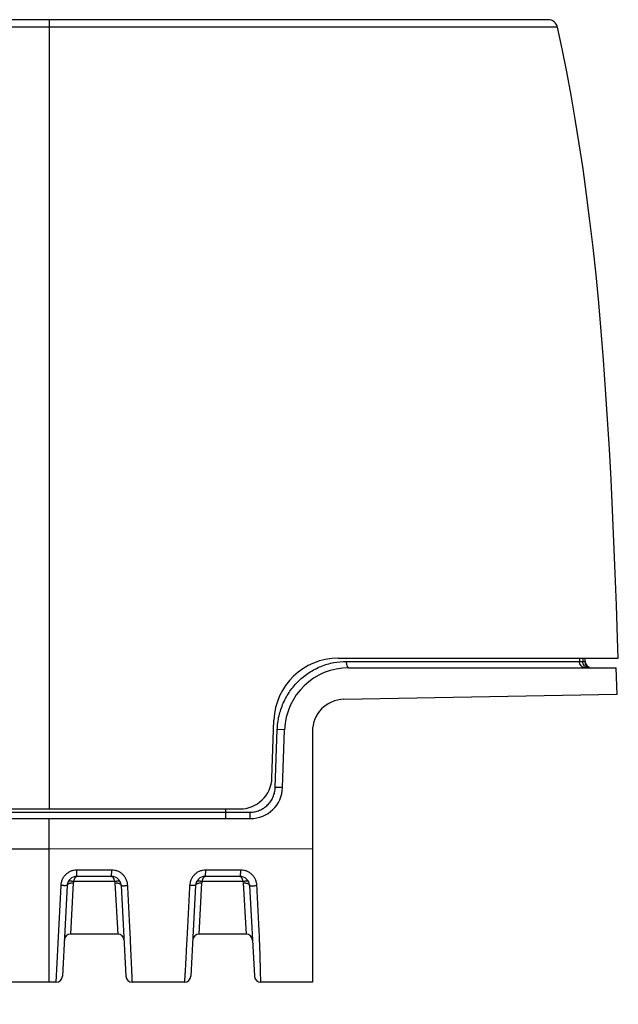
# Model space of a CAD drawing. Header units: millimetres. Extents: x 2556 to 2984, y -1556 to -1254.
# Tile 9 of 53: x 2735 to 2754, y -1467 to -1436. Entities that reach past the tile are written whole.
import ezdxf
from ezdxf import colors
from ezdxf.entities.mleader import LeaderData, LeaderLine
from ezdxf.math import Vec2, Vec3

# ---------------------------------------------------------------- set-up
doc = ezdxf.new("R2010")
doc.units = ezdxf.units.MM
doc.layers.add('06___PRT_ALL_SURFS', color=7, linetype='Continuous')
doc.styles.get("Standard").update_dxf_attribs({"font": 'AcadEref.ttf'})

msp = doc.modelspace()

# ---------------------------------------------------------------- linework, layer by layer
at = {"color": 7, "linetype": 'Continuous'}
for p, q in [((2751.603, -1435.948), (2666.517, -1435.948)), ((2736.06, -1435.948), (2736.06, -1460.13)), ((2751.896, -1436.183), (2666.224, -1436.183)), ((2736.756, -1436.183), (2736.06, -1436.183)), ((2747.68, -1436.184), (2744.945, -1436.184)), ((2747.852, -1436.184), (2747.68, -1436.184)), ((2749.977, -1436.183), (2749.199, -1436.183)), ((2750.211, -1436.183), (2749.977, -1436.183)), ((2750.627, -1436.183), (2750.211, -1436.183)), ((2751.808, -1436.183), (2751.031, -1436.183)), ((2751.896, -1436.183), (2751.895, -1436.183)), ((2745.06, -1455.848), (2753.79, -1455.848)), ((2745.324, -1455.948), (2752.76, -1455.948)), ((2752.578, -1455.848), (2752.578, -1455.948)), ((2752.684, -1455.848), (2752.684, -1455.948)), ((2752.743, -1455.848), (2752.743, -1455.948)), ((2752.76, -1455.948), (2752.76, -1455.848)), ((2745.392, -1456.148), (2753.725, -1456.148)), ((2753.751, -1456.982), (2745.243, -1457.131)), ((2742.998, -1459.583), (2743.061, -1457.778)), ((2743.102, -1459.876), (2743.164, -1458.071)), ((2743.393, -1458.078), (2743.164, -1458.071)), ((2743.33, -1459.883), (2743.393, -1458.078)), ((2744.26, -1458.13), (2744.26, -1465.948)), ((2743.33, -1459.883), (2743.102, -1459.876)), ((2675.804, -1460.648), (2742.317, -1460.648)), ((2713.56, -1460.548), (2741.999, -1460.548)), ((2741.56, -1460.848), (2741.56, -1460.548)), ((2675.79, -1460.848), (2742.33, -1460.848)), ((2736.06, -1465.948), (2736.06, -1460.848)), ((2736.06, -1461.795), (2682.06, -1461.795)), ((2744.26, -1461.793), (2736.06, -1461.795)), ((2736.918, -1462.648), (2736.918, -1462.451)), ((2738.005, -1462.451), (2736.918, -1462.451)), ((2738.003, -1462.648), (2738.005, -1462.451)), ((2742.028, -1462.451), (2740.935, -1462.451)), ((2736.729, -1464.448), (2736.818, -1462.849)), ((2736.829, -1462.811), (2736.818, -1462.849)), ((2738.092, -1462.811), (2736.829, -1462.811)), ((2738.003, -1462.648), (2736.918, -1462.648)), ((2738.092, -1462.811), (2738.102, -1462.849)), ((2738.102, -1462.849), (2738.192, -1464.448)), ((2740.729, -1464.448), (2740.818, -1462.849)), ((2740.829, -1462.811), (2740.818, -1462.849)), ((2742.092, -1462.811), (2740.829, -1462.811)), ((2742.003, -1462.648), (2740.918, -1462.648)), ((2742.092, -1462.811), (2742.102, -1462.849)), ((2742.102, -1462.849), (2742.192, -1464.448)), ((2736.419, -1462.934), (2736.27, -1465.948)), ((2736.618, -1462.932), (2736.47, -1465.758)), ((2738.302, -1462.932), (2738.45, -1465.758)), ((2740.618, -1462.932), (2740.47, -1465.758)), ((2742.302, -1462.932), (2742.45, -1465.758)), ((2738.192, -1464.448), (2736.729, -1464.448)), ((2742.192, -1464.448), (2740.729, -1464.448)), ((2736.27, -1465.948), (2726.65, -1465.948)), ((2740.27, -1465.948), (2738.65, -1465.948)), ((2744.26, -1465.948), (2742.65, -1465.948))]:
    msp.add_line(p, q, dxfattribs=at)
for points in [[(2744.945, -1436.184), (2741.495, -1436.183), (2737.669, -1436.183)], [(2748.27, -1436.184), (2748.187, -1436.184), (2748.104, -1436.184), (2748.021, -1436.184), (2747.937, -1436.184), (2747.852, -1436.184)], [(2749.199, -1436.183), (2749.126, -1436.183), (2749.052, -1436.183), (2748.27, -1436.184)], [(2751.031, -1436.183), (2750.954, -1436.183), (2750.874, -1436.183), (2750.792, -1436.183), (2750.71, -1436.183), (2750.627, -1436.183)], [(2751.852, -1436.183), (2751.832, -1436.183), (2751.808, -1436.183)], [(2751.895, -1436.183), (2751.881, -1436.183), (2751.868, -1436.183)]]:
    msp.add_lwpolyline(points, dxfattribs=at)
for centre, radius, start, end in [((2751.603, -1436.248), 0.3, 12.3821, 90), ((2745.06, -1457.848), 2, 90, 178), ((2752.943, -1455.948), 0.2, 179.9736, 250.4966), ((2752.96, -1455.948), 0.2, 180, 259.0909), ((2745.392, -1458.148), 2, 90, 178), ((2752.943, -1455.948), 0.199, 250.5273, 269.9997), ((2745.26, -1458.13), 1, 91, 180), ((2741.999, -1459.548), 1, 270, 358), ((2742.33, -1459.848), 1, 270, 358), ((2736.918, -1462.948), 0.3, 90, 177), ((2736.681, -1462.827), 0.0342, 151.3911, 152.9639), ((2738.003, -1462.948), 0.3, 3, 90), ((2738.239, -1462.827), 0.0341, 27.0347, 28.0954), ((2740.918, -1462.948), 0.3, 90, 177), ((2740.681, -1462.827), 0.0342, 151.4552, 152.9639), ((2742.003, -1462.948), 0.3, 3, 90), ((2736.729, -1464.648), 0.2, 90, 177.0001), ((2738.192, -1464.648), 0.2, 2.9999, 90), ((2740.729, -1464.648), 0.2, 90, 177.0001), ((2742.192, -1464.648), 0.2, 2.9999, 90), ((2736.27, -1465.748), 0.2, 270, 357), ((2738.65, -1465.748), 0.2, 183, 270), ((2740.27, -1465.748), 0.2, 270, 357), ((2742.65, -1465.748), 0.2, 183, 270)]:
    msp.add_arc(centre, radius, start, end, dxfattribs=at)
for points, knots in [([(2743.164, -1458.071), (2743.169, -1457.929), (2743.206, -1457.646), (2743.34, -1457.24), (2743.549, -1456.869), (2743.824, -1456.545), (2744.153, -1456.282), (2744.523, -1456.09), (2744.918, -1455.974), (2745.189, -1455.948), (2745.324, -1455.948)], [0, 0, 0, 0, 0.127278, 0.254421, 0.381259, 0.507536, 0.6329, 0.756954, 0.879366, 1, 1, 1, 1]), ([(2745.392, -1456.148), (2745.389, -1456.148), (2745.385, -1456.147), (2745.378, -1456.144), (2745.371, -1456.139), (2745.363, -1456.129), (2745.353, -1456.113), (2745.343, -1456.088), (2745.334, -1456.058), (2745.328, -1456.023), (2745.325, -1455.986), (2745.324, -1455.961), (2745.324, -1455.948)], [0, 0, 0, 0, 0.030086, 0.062286, 0.098244, 0.139058, 0.237121, 0.357698, 0.498648, 0.656097, 0.825077, 1, 1, 1, 1]), ([(2752.776, -1456.148), (2752.751, -1456.148), (2752.698, -1456.137), (2752.632, -1456.093), (2752.588, -1456.026), (2752.578, -1455.974), (2752.578, -1455.948)], [0, 0, 0, 0, 0.24914, 0.498786, 0.749142, 1, 1, 1, 1]), ([(2752.872, -1456.148), (2752.86, -1456.148), (2752.835, -1456.145), (2752.799, -1456.134), (2752.767, -1456.115), (2752.728, -1456.081), (2752.694, -1456.026), (2752.684, -1455.974), (2752.684, -1455.948)], [0, 0, 0, 0, 0.121428, 0.243449, 0.366576, 0.491126, 0.743502, 1, 1, 1, 1]), ([(2742.317, -1460.648), (2742.367, -1460.648), (2742.469, -1460.638), (2742.615, -1460.593), (2742.75, -1460.521), (2742.868, -1460.425), (2742.966, -1460.307), (2743.04, -1460.173), (2743.087, -1460.028), (2743.1, -1459.926), (2743.102, -1459.876)], [0, 0, 0, 0, 0.124961, 0.249823, 0.374639, 0.499478, 0.624412, 0.749483, 0.874692, 1, 1, 1, 1]), ([(2742.33, -1460.848), (2742.33, -1460.848), (2742.329, -1460.846), (2742.327, -1460.843), (2742.326, -1460.839), (2742.324, -1460.829), (2742.322, -1460.812), (2742.32, -1460.787), (2742.319, -1460.757), (2742.318, -1460.723), (2742.317, -1460.686), (2742.317, -1460.661), (2742.317, -1460.648)], [0, 0, 0, 0, 0.00817, 0.023893, 0.048411, 0.081803, 0.174231, 0.298043, 0.448627, 0.620274, 0.806428, 1, 1, 1, 1]), ([(2736.918, -1462.451), (2736.886, -1462.451), (2736.822, -1462.457), (2736.73, -1462.485), (2736.645, -1462.53), (2736.57, -1462.59), (2736.508, -1462.664), (2736.46, -1462.748), (2736.429, -1462.839), (2736.42, -1462.902), (2736.419, -1462.934)], [0, 0, 0, 0, 0.125048, 0.250093, 0.375138, 0.500176, 0.625198, 0.750188, 0.875127, 1, 1, 1, 1]), ([(2738.506, -1462.934), (2738.505, -1462.902), (2738.496, -1462.839), (2738.464, -1462.747), (2738.417, -1462.663), (2738.355, -1462.59), (2738.279, -1462.529), (2738.194, -1462.485), (2738.102, -1462.457), (2738.037, -1462.451), (2738.005, -1462.451)], [0, 0, 0, 0, 0.124878, 0.249807, 0.374782, 0.499789, 0.62482, 0.749867, 0.874925, 1, 1, 1, 1]), ([(2740.935, -1462.451), (2740.903, -1462.451), (2740.839, -1462.457), (2740.747, -1462.484), (2740.661, -1462.529), (2740.585, -1462.589), (2740.522, -1462.663), (2740.475, -1462.747), (2740.443, -1462.838), (2740.434, -1462.902), (2740.432, -1462.934)], [0, 0, 0, 0, 0.124736, 0.249559, 0.374491, 0.499529, 0.624653, 0.749818, 0.874957, 1, 1, 1, 1]), ([(2740.918, -1462.648), (2740.918, -1462.648), (2740.92, -1462.646), (2740.922, -1462.641), (2740.925, -1462.631), (2740.928, -1462.613), (2740.93, -1462.588), (2740.932, -1462.559), (2740.934, -1462.525), (2740.935, -1462.489), (2740.935, -1462.463), (2740.935, -1462.451)], [0, 0, 0, 0, 0.009629, 0.026057, 0.084338, 0.176559, 0.299835, 0.449743, 0.620752, 0.806478, 1, 1, 1, 1]), ([(2742.003, -1462.648), (2742.005, -1462.648), (2742.008, -1462.644), (2742.01, -1462.639), (2742.013, -1462.632), (2742.015, -1462.624), (2742.018, -1462.61), (2742.021, -1462.588), (2742.024, -1462.559), (2742.027, -1462.512), (2742.028, -1462.476), (2742.028, -1462.451)], [0, 0, 0, 0, 0.03083, 0.05695, 0.091184, 0.133557, 0.183855, 0.306623, 0.455377, 0.624773, 1, 1, 1, 1]), ([(2742.532, -1462.934), (2742.53, -1462.902), (2742.521, -1462.838), (2742.489, -1462.746), (2742.441, -1462.662), (2742.378, -1462.589), (2742.302, -1462.529), (2742.217, -1462.484), (2742.124, -1462.457), (2742.06, -1462.451), (2742.028, -1462.451)], [0, 0, 0, 0, 0.125463, 0.250763, 0.3759, 0.500881, 0.62573, 0.750492, 0.875223, 1, 1, 1, 1]), ([(2736.618, -1462.932), (2736.619, -1462.926), (2736.622, -1462.913), (2736.635, -1462.896), (2736.654, -1462.881), (2736.679, -1462.869), (2736.709, -1462.859), (2736.756, -1462.85), (2736.793, -1462.848), (2736.818, -1462.849)], [0, 0, 0, 0, 0.078679, 0.166703, 0.269833, 0.389938, 0.526165, 0.675912, 1, 1, 1, 1]), ([(2736.651, -1462.811), (2736.653, -1462.806), (2736.66, -1462.798), (2736.675, -1462.791), (2736.694, -1462.786), (2736.716, -1462.785), (2736.741, -1462.787), (2736.78, -1462.794), (2736.809, -1462.803), (2736.829, -1462.811)], [0, 0, 0, 0, 0.07546, 0.160651, 0.261201, 0.379215, 0.514409, 0.664975, 1, 1, 1, 1]), ([(2736.829, -1462.811), (2736.831, -1462.799), (2736.835, -1462.776), (2736.844, -1462.744), (2736.854, -1462.716), (2736.865, -1462.692), (2736.877, -1462.673), (2736.89, -1462.659), (2736.903, -1462.65), (2736.913, -1462.648), (2736.918, -1462.648)], [0, 0, 0, 0, 0.18676, 0.357447, 0.509965, 0.643018, 0.756332, 0.850954, 0.930075, 1, 1, 1, 1]), ([(2738.003, -1462.648), (2738.007, -1462.648), (2738.017, -1462.65), (2738.031, -1462.659), (2738.043, -1462.673), (2738.055, -1462.692), (2738.066, -1462.716), (2738.076, -1462.744), (2738.085, -1462.776), (2738.09, -1462.799), (2738.092, -1462.811)], [0, 0, 0, 0, 0.069926, 0.149045, 0.243666, 0.356978, 0.490029, 0.642545, 0.813236, 1, 1, 1, 1]), ([(2738.092, -1462.811), (2738.111, -1462.803), (2738.141, -1462.794), (2738.179, -1462.787), (2738.205, -1462.785), (2738.227, -1462.786), (2738.246, -1462.791), (2738.26, -1462.799), (2738.267, -1462.807), (2738.269, -1462.811)], [0, 0, 0, 0, 0.335347, 0.485987, 0.621176, 0.739105, 0.839515, 0.92457, 1, 1, 1, 1]), ([(2738.102, -1462.849), (2738.128, -1462.848), (2738.165, -1462.85), (2738.211, -1462.859), (2738.241, -1462.869), (2738.266, -1462.881), (2738.285, -1462.896), (2738.298, -1462.913), (2738.302, -1462.926), (2738.302, -1462.932)], [0, 0, 0, 0, 0.324088, 0.473835, 0.610062, 0.730167, 0.833297, 0.921321, 1, 1, 1, 1]), ([(2740.618, -1462.932), (2740.619, -1462.926), (2740.622, -1462.913), (2740.635, -1462.896), (2740.654, -1462.881), (2740.679, -1462.869), (2740.709, -1462.859), (2740.756, -1462.85), (2740.793, -1462.848), (2740.818, -1462.849)], [0, 0, 0, 0, 0.078679, 0.166703, 0.269833, 0.389938, 0.526165, 0.675912, 1, 1, 1, 1]), ([(2740.651, -1462.811), (2740.653, -1462.806), (2740.66, -1462.798), (2740.675, -1462.791), (2740.694, -1462.786), (2740.716, -1462.785), (2740.741, -1462.787), (2740.78, -1462.794), (2740.809, -1462.803), (2740.829, -1462.811)], [0, 0, 0, 0, 0.075456, 0.16063, 0.261163, 0.379166, 0.514359, 0.664934, 1, 1, 1, 1]), ([(2740.829, -1462.811), (2740.831, -1462.799), (2740.835, -1462.776), (2740.844, -1462.744), (2740.854, -1462.716), (2740.865, -1462.692), (2740.877, -1462.673), (2740.89, -1462.659), (2740.903, -1462.65), (2740.913, -1462.648), (2740.918, -1462.648)], [0, 0, 0, 0, 0.18676, 0.357447, 0.509965, 0.643018, 0.756332, 0.850954, 0.930075, 1, 1, 1, 1]), ([(2742.003, -1462.648), (2742.007, -1462.648), (2742.017, -1462.65), (2742.031, -1462.659), (2742.043, -1462.673), (2742.055, -1462.692), (2742.066, -1462.716), (2742.076, -1462.744), (2742.085, -1462.776), (2742.09, -1462.799), (2742.092, -1462.811)], [0, 0, 0, 0, 0.069926, 0.149045, 0.243666, 0.356978, 0.490029, 0.642545, 0.813236, 1, 1, 1, 1]), ([(2742.092, -1462.811), (2742.111, -1462.803), (2742.141, -1462.794), (2742.18, -1462.787), (2742.205, -1462.785), (2742.228, -1462.786), (2742.246, -1462.791), (2742.261, -1462.799), (2742.268, -1462.807), (2742.27, -1462.811)], [0, 0, 0, 0, 0.336011, 0.4868, 0.621976, 0.739729, 0.839847, 0.92462, 1, 1, 1, 1]), ([(2742.102, -1462.849), (2742.128, -1462.848), (2742.165, -1462.85), (2742.211, -1462.859), (2742.241, -1462.869), (2742.266, -1462.881), (2742.285, -1462.896), (2742.298, -1462.913), (2742.302, -1462.926), (2742.302, -1462.932)], [0, 0, 0, 0, 0.324088, 0.473835, 0.610062, 0.730167, 0.833297, 0.921321, 1, 1, 1, 1]), ([(2736.618, -1462.932), (2736.618, -1462.933), (2736.617, -1462.934), (2736.614, -1462.934), (2736.609, -1462.935), (2736.599, -1462.936), (2736.582, -1462.937), (2736.558, -1462.938), (2736.528, -1462.938), (2736.494, -1462.937), (2736.457, -1462.936), (2736.432, -1462.935), (2736.419, -1462.934)], [0, 0, 0, 0, 0.007767, 0.023288, 0.047682, 0.080992, 0.173329, 0.297129, 0.44778, 0.61959, 0.80602, 1, 1, 1, 1]), ([(2738.302, -1462.932), (2738.302, -1462.933), (2738.304, -1462.934), (2738.307, -1462.934), (2738.312, -1462.935), (2738.322, -1462.937), (2738.339, -1462.938), (2738.364, -1462.938), (2738.395, -1462.938), (2738.43, -1462.937), (2738.467, -1462.936), (2738.493, -1462.935), (2738.506, -1462.934)], [0, 0, 0, 0, 0.007837, 0.023463, 0.048008, 0.081509, 0.174309, 0.298577, 0.449549, 0.621351, 0.807253, 1, 1, 1, 1]), ([(2738.65, -1465.948), (2738.65, -1465.948), (2738.65, -1465.947), (2738.65, -1465.947), (2738.65, -1465.946), (2738.65, -1465.945), (2738.65, -1465.943), (2738.65, -1465.941), (2738.65, -1465.938), (2738.649, -1465.934), (2738.649, -1465.927), (2738.649, -1465.917), (2738.648, -1465.905), (2738.647, -1465.889), (2738.646, -1465.87), (2738.645, -1465.847), (2738.644, -1465.82), (2738.642, -1465.772), (2738.638, -1465.695), (2738.633, -1465.573), (2738.625, -1465.405), (2738.615, -1465.178), (2738.602, -1464.89), (2738.587, -1464.547), (2738.568, -1464.167), (2738.549, -1463.764), (2738.528, -1463.351), (2738.513, -1463.074), (2738.506, -1462.934)], [0, 0, 0, 0, 0.000055, 0.000225, 0.000515, 0.000934, 0.001486, 0.00218, 0.003024, 0.004026, 0.006547, 0.009823, 0.013958, 0.019066, 0.025289, 0.03279, 0.041772, 0.052471, 0.080245, 0.119185, 0.173494, 0.247821, 0.344504, 0.46045, 0.588783, 0.72349, 0.861118, 1, 1, 1, 1]), ([(2740.432, -1462.934), (2740.425, -1463.074), (2740.411, -1463.352), (2740.39, -1463.765), (2740.369, -1464.168), (2740.35, -1464.549), (2740.332, -1464.892), (2740.317, -1465.18), (2740.304, -1465.406), (2740.294, -1465.574), (2740.287, -1465.696), (2740.282, -1465.773), (2740.279, -1465.821), (2740.277, -1465.848), (2740.276, -1465.871), (2740.275, -1465.889), (2740.274, -1465.905), (2740.273, -1465.917), (2740.272, -1465.927), (2740.272, -1465.935), (2740.271, -1465.94), (2740.271, -1465.943), (2740.271, -1465.945), (2740.271, -1465.946), (2740.271, -1465.947), (2740.27, -1465.947), (2740.27, -1465.948), (2740.27, -1465.948)], [0, 0, 0, 0, 0.138964, 0.276708, 0.411557, 0.540035, 0.656083, 0.752764, 0.827002, 0.881189, 0.920015, 0.947697, 0.958361, 0.967309, 0.974786, 0.980985, 0.986078, 0.990197, 0.993465, 0.995977, 0.997817, 0.998511, 0.999063, 0.999481, 0.999772, 0.999942, 1, 1, 1, 1]), ([(2740.618, -1462.932), (2740.618, -1462.932), (2740.617, -1462.933), (2740.614, -1462.934), (2740.61, -1462.935), (2740.601, -1462.936), (2740.585, -1462.937), (2740.563, -1462.937), (2740.535, -1462.937), (2740.503, -1462.937), (2740.469, -1462.936), (2740.445, -1462.935), (2740.432, -1462.934)], [0, 0, 0, 0, 0.00757, 0.02279, 0.046752, 0.079511, 0.170513, 0.292954, 0.442672, 0.614495, 0.802443, 1, 1, 1, 1]), ([(2742.302, -1462.932), (2742.302, -1462.933), (2742.303, -1462.934), (2742.305, -1462.934), (2742.308, -1462.935), (2742.313, -1462.936), (2742.325, -1462.938), (2742.345, -1462.939), (2742.374, -1462.939), (2742.409, -1462.939), (2742.448, -1462.938), (2742.489, -1462.937), (2742.518, -1462.935), (2742.532, -1462.934)], [0, 0, 0, 0, 0.008284, 0.015315, 0.024585, 0.050035, 0.084681, 0.18024, 0.307286, 0.460128, 0.631832, 0.814564, 1, 1, 1, 1]), ([(2742.65, -1465.948), (2742.65, -1465.948), (2742.65, -1465.947), (2742.65, -1465.947), (2742.65, -1465.946), (2742.65, -1465.944), (2742.651, -1465.941), (2742.651, -1465.935), (2742.651, -1465.928), (2742.65, -1465.918), (2742.65, -1465.905), (2742.65, -1465.89), (2742.65, -1465.872), (2742.649, -1465.839), (2742.648, -1465.784), (2742.645, -1465.699), (2742.643, -1465.58), (2742.638, -1465.414), (2742.633, -1465.19), (2742.624, -1464.903), (2742.611, -1464.561), (2742.594, -1464.178), (2742.574, -1463.773), (2742.553, -1463.356), (2742.539, -1463.075), (2742.532, -1462.934)], [0, 0, 0, 0, 0.000067, 0.000238, 0.000524, 0.000936, 0.00216, 0.003971, 0.006445, 0.009662, 0.013722, 0.018737, 0.024849, 0.032215, 0.051542, 0.078813, 0.117056, 0.170453, 0.243779, 0.339749, 0.455669, 0.584686, 0.720547, 0.859581, 1, 1, 1, 1])]:
    msp.add_open_spline(points, degree=3, knots=knots, dxfattribs=at)
at = {"layer": '06___PRT_ALL_SURFS', "color": 7, "linetype": 'Continuous'}
msp.add_line((2736.06, -1460.13), (2736.06, -1460.548), dxfattribs=at)
for points in [[(2753.79, -1455.848), (2753.769, -1455.222), (2753.733, -1454.199), (2753.695, -1453.193), (2753.654, -1452.207), (2753.611, -1451.234), (2753.563, -1450.274), (2753.513, -1449.329), (2753.457, -1448.394), (2753.396, -1447.468), (2753.33, -1446.553), (2753.258, -1445.654), (2753.18, -1444.771), (2753.096, -1443.903), (2753.005, -1443.052), (2752.908, -1442.218), (2752.803, -1441.399), (2752.692, -1440.598), (2752.574, -1439.815), (2752.45, -1439.048), (2752.319, -1438.3), (2752.183, -1437.572), (2752.04, -1436.861), (2751.896, -1436.183)], [(2753.751, -1456.982), (2753.743, -1456.71), (2753.725, -1456.148)]]:
    msp.add_lwpolyline(points, dxfattribs=at)

# ---------------------------------------------------------------- leaders
at = {"color": 3}
ml = msp.add_multileader_mtext('Standard', dxfattribs=at)
ml.set_content('{\\fMicrosoft YaHei|b0|i0|c0|p34;1/4-20UMC MOUNTING POINT\\PMAX INSERTION DEPTH 5MM}', color=3)
ml.set_leader_properties()
ml.build(insert=Vec2(0, 0))
ml.multileader.update_dxf_attribs({"text_right_attachment_type": 6, "dogleg_length": 0.36})
ctx = ml.context
ctx.base_point, ctx.char_height, ctx.plane_origin = Vec3(2711.186, -1469.562), 2, Vec3(2709.281, -1455.973)
ctx.right_attachment = 6
notes = []
notes.append((ctx, [(0, (1, 1, 0), (2710.826, -1469.562), (1, 0), 0.36, [(0, [(2709.281, -1455.973)], 0, [])])]))
ctx.mtext.insert, ctx.mtext.flow_direction = Vec3(2713.186, -1468.545), 5
for ctx, leaders in notes:
    for number, flags, end, landing, length, lines in leaders:
        leader = LeaderData()
        leader.index, (leader.has_last_leader_line, leader.has_dogleg_vector, leader.attachment_direction) = number, flags
        leader.last_leader_point, leader.dogleg_vector, leader.dogleg_length = Vec3(end), Vec3(landing), length
        for number, points, colour, breaks in lines:
            line = LeaderLine()
            line.index, line.vertices, line.color, line.breaks = number, Vec3.list(points), colors.encode_raw_color(colour), breaks
            leader.lines.append(line)
        ctx.leaders.append(leader)

doc.saveas('drawing.dxf')
